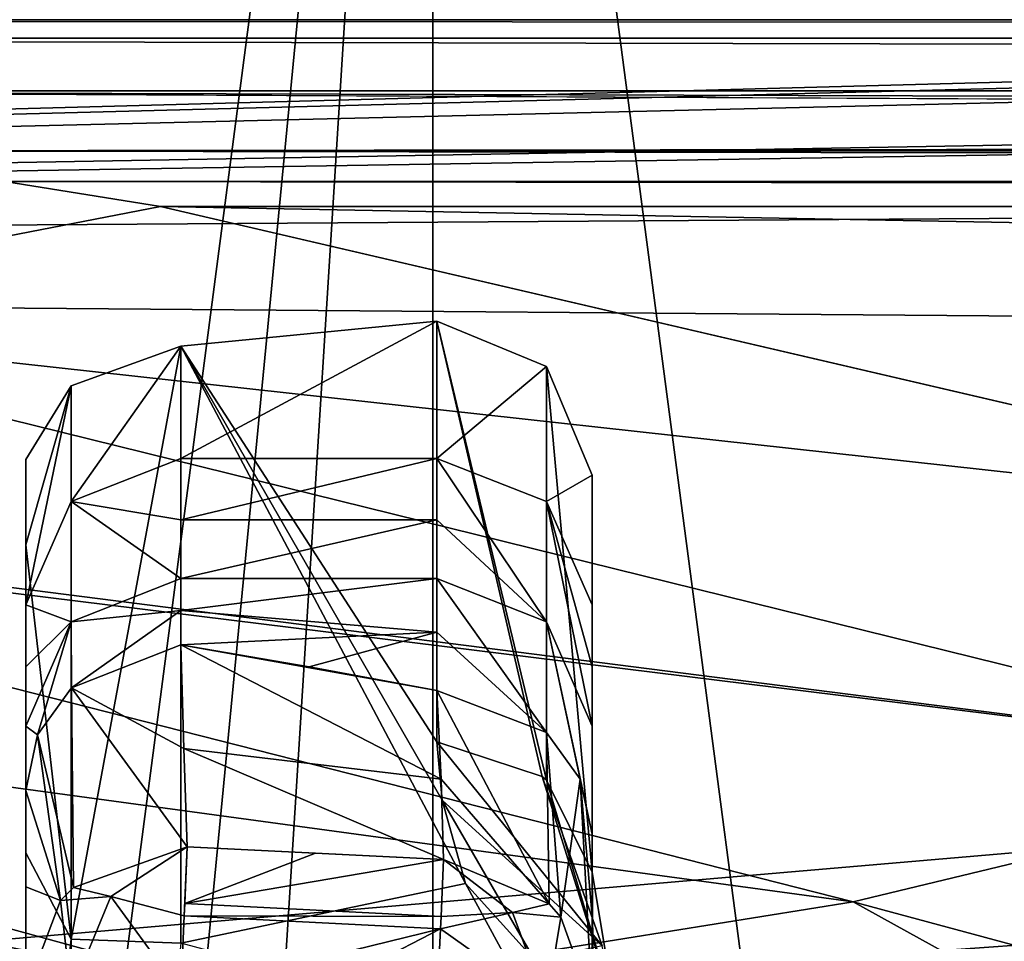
# Model space of a CAD drawing. Header units: millimetres. Extents: x -110 to 163, y -50 to 19.
# Tile 143 of 256: x -61 to -55, y -2 to 4. Entities that reach past the tile are written whole.
import ezdxf

# ---------------------------------------------------------------- set-up
doc = ezdxf.new("R2010")
doc.units = ezdxf.units.MM
doc.header["$LTSCALE"] = 65.185185
for name, color, linetype in [('144', 7, 'CONTINUOUS'), ('157', 7, 'CONTINUOUS'), ('158', 7, 'CONTINUOUS'), ('159', 7, 'CONTINUOUS'), ('160', 7, 'CONTINUOUS'), ('161', 7, 'CONTINUOUS'), ('162', 7, 'CONTINUOUS'), ('163', 7, 'CONTINUOUS'), ('164', 7, 'CONTINUOUS'), ('165', 7, 'CONTINUOUS'), ('167', 7, 'CONTINUOUS'), ('168', 7, 'CONTINUOUS'), ('169', 7, 'CONTINUOUS'), ('23', 7, 'CONTINUOUS'), ('233', 7, 'CONTINUOUS'), ('30', 7, 'CONTINUOUS'), ('364', 7, 'CONTINUOUS'), ('376', 7, 'CONTINUOUS'), ('377', 7, 'CONTINUOUS'), ('6026', 7, 'CONTINUOUS'), ('6030', 7, 'CONTINUOUS'), ('6098', 7, 'CONTINUOUS'), ('61', 7, 'CONTINUOUS'), ('6120', 7, 'CONTINUOUS'), ('6140', 7, 'CONTINUOUS')]:
    doc.layers.add(name, color=color, linetype=linetype)

msp = doc.modelspace()

# ---------------------------------------------------------------- linework, layer by layer
at = {"layer": '144', "linetype": 'CONTINUOUS'}
for points in [[(-58.6, 0.0757, -9.123), (-58.6, 0.4198, -8.1313), (-60.25, 0.2139, -8.7409), (-58.6, 0.0757, -9.123)], [(-60.25, 0.2139, -8.7409), (-58.6, 0.4198, -8.1313), (-60.25, 0.4198, -8.1313), (-60.25, 0.2139, -8.7409)], [(-60.2498, -0.0074, -9.3438), (-58.6, 0.0757, -9.123), (-60.25, 0.2139, -8.7409), (-60.2498, -0.0074, -9.3438)], [(-59.423, -0.1481, -9.7032), (-58.6, 0.0757, -9.123), (-60.2498, -0.0074, -9.3438), (-59.423, -0.1481, -9.7032)], [(-58.6, -0.3001, -10.0735), (-58.6, 0.0757, -9.123), (-59.423, -0.1481, -9.7032), (-58.6, -0.3001, -10.0735)]]:
    msp.add_3dface(points, dxfattribs=at)
at = {"layer": '157', "linetype": 'CONTINUOUS'}
for points in [[(-60.25, 1.193, -5.8506), (-60.9571, 0.917, -5.7527), (-60.25, 0.7987, -6.9874), (-60.25, 1.193, -5.8506)], [(-61.25, 0.2506, -5.5163), (-60.9571, 0.1411, -8.0411), (-60.9571, 0.917, -5.7527), (-61.25, 0.2506, -5.5163)], [(-60.9571, 0.1411, -8.0411), (-60.25, 0.4198, -8.1313), (-60.9571, 0.917, -5.7527), (-60.9571, 0.1411, -8.0411)], [(-60.9571, 0.917, -5.7527), (-60.25, 0.4198, -8.1313), (-60.25, 0.7987, -6.9874), (-60.9571, 0.917, -5.7527)], [(-61.25, 0.2506, -5.5163), (-61.25, -0.1484, -6.6665), (-60.9571, 0.1411, -8.0411), (-61.25, 0.2506, -5.5163)], [(-61.25, -0.1484, -6.6665), (-61.25, -0.5316, -7.8235), (-60.9571, 0.1411, -8.0411), (-61.25, -0.1484, -6.6665)]]:
    msp.add_3dface(points, dxfattribs=at)
at = {"layer": '158', "linetype": 'CONTINUOUS'}
for points in [[(-60.25, 0.2139, -8.7409), (-60.25, 0.4198, -8.1313), (-60.9571, 0.1411, -8.0411), (-60.25, 0.2139, -8.7409)], [(-60.25, 0.2139, -8.7409), (-60.9571, 0.1411, -8.0411), (-60.9555, -0.283, -9.2502), (-60.25, 0.2139, -8.7409)], [(-60.2498, -0.0074, -9.3438), (-60.25, 0.2139, -8.7409), (-60.9555, -0.283, -9.2502), (-60.2498, -0.0074, -9.3438)], [(-60.9571, 0.1411, -8.0411), (-61.25, -0.5316, -7.8235), (-61.1735, -0.5866, -9.134), (-60.9571, 0.1411, -8.0411)], [(-60.9555, -0.283, -9.2502), (-60.9571, 0.1411, -8.0411), (-61.1735, -0.5866, -9.134), (-60.9555, -0.283, -9.2502)], [(-61.25, -0.5316, -7.8235), (-61.25, -0.7318, -8.4158), (-61.25, -0.9452, -8.9971), (-61.25, -0.5316, -7.8235)], [(-61.25, -0.5316, -7.8235), (-61.25, -0.9452, -8.9971), (-61.1735, -0.5866, -9.134), (-61.25, -0.5316, -7.8235)]]:
    msp.add_3dface(points, dxfattribs=at)
at = {"layer": '159', "linetype": 'CONTINUOUS'}
for points in [[(-60.2498, -0.0074, -9.3438), (-60.9555, -0.283, -9.2502), (-60.2304, -0.6743, -11.1159), (-60.2498, -0.0074, -9.3438)], [(-60.9555, -0.283, -9.2502), (-61.1735, -0.5866, -9.134), (-60.9428, -1.5698, -12.7466), (-60.9555, -0.283, -9.2502)], [(-60.2097, -1.3085, -12.8417), (-60.9555, -0.283, -9.2502), (-60.9428, -1.5698, -12.7466), (-60.2097, -1.3085, -12.8417)], [(-60.9555, -0.283, -9.2502), (-60.2097, -1.3085, -12.8417), (-60.2304, -0.6743, -11.1159), (-60.9555, -0.283, -9.2502)], [(-61.1735, -0.5866, -9.134), (-61.25, -0.9452, -8.9971), (-61.0261, -1.6549, -12.7156), (-61.1735, -0.5866, -9.134)], [(-60.9428, -1.5698, -12.7466), (-61.1735, -0.5866, -9.134), (-61.0261, -1.6549, -12.7156), (-60.9428, -1.5698, -12.7466)], [(-61.25, -0.9452, -8.9971), (-61.25, -1.5661, -10.6453), (-61.0261, -1.6549, -12.7156), (-61.25, -0.9452, -8.9971)], [(-61.25, -1.5661, -10.6453), (-61.25, -2.2474, -12.5), (-61.0261, -1.6549, -12.7156), (-61.25, -1.5661, -10.6453)]]:
    msp.add_3dface(points, dxfattribs=at)
at = {"layer": '160', "linetype": 'CONTINUOUS'}
for points in [[(-60.2097, -1.3085, -12.8417), (-60.9428, -1.5698, -12.7466), (-60.7025, -1.6291, -13.1426), (-60.2097, -1.3085, -12.8417)], [(-60.2097, -1.3085, -12.8417), (-60.7025, -1.6291, -13.1426), (-60.2288, -1.7531, -13.369), (-60.2097, -1.3085, -12.8417)], [(-60.2097, -1.3085, -12.8417), (-60.2288, -1.7531, -13.369), (-60.2254, -1.6743, -13.3191), (-60.2097, -1.3085, -12.8417)], [(-60.9428, -1.5698, -12.7466), (-61.0261, -1.6549, -12.7156), (-60.7025, -1.6291, -13.1426), (-60.9428, -1.5698, -12.7466)], [(-61.0261, -1.6549, -12.7156), (-60.9571, -2.2474, -13.2071), (-60.7025, -1.6291, -13.1426), (-61.0261, -1.6549, -12.7156)], [(-60.9571, -2.2474, -13.2071), (-60.25, -2.2474, -13.5), (-60.7025, -1.6291, -13.1426), (-60.9571, -2.2474, -13.2071)], [(-60.7025, -1.6291, -13.1426), (-60.25, -2.2474, -13.5), (-60.2288, -1.7531, -13.369), (-60.7025, -1.6291, -13.1426)], [(-61.25, -2.2474, -12.5), (-60.9571, -2.2474, -13.2071), (-61.0261, -1.6549, -12.7156), (-61.25, -2.2474, -12.5)]]:
    msp.add_3dface(points, dxfattribs=at)
at = {"layer": '161', "linetype": 'CONTINUOUS'}
for points in [[(-60.2097, -1.3085, -12.8417), (-60.2254, -1.6743, -13.3191), (-59.3832, -1.3482, -12.8511), (-60.2097, -1.3085, -12.8417)], [(-60.2254, -1.6743, -13.3191), (-58.5568, -1.3896, -12.8607), (-59.3832, -1.3482, -12.8511), (-60.2254, -1.6743, -13.3191)], [(-58.5568, -1.3896, -12.8607), (-60.2254, -1.6743, -13.3191), (-58.5738, -1.7566, -13.3249), (-58.5568, -1.3896, -12.8607)], [(-60.2254, -1.6743, -13.3191), (-60.2288, -1.7531, -13.369), (-58.5738, -1.7566, -13.3249), (-60.2254, -1.6743, -13.3191)], [(-60.2288, -1.7531, -13.369), (-60.25, -2.2474, -13.5), (-58.5775, -1.8358, -13.3739), (-60.2288, -1.7531, -13.369)], [(-58.5738, -1.7566, -13.3249), (-60.2288, -1.7531, -13.369), (-58.5775, -1.8358, -13.3739), (-58.5738, -1.7566, -13.3249)], [(-58.5775, -1.8358, -13.3739), (-60.25, -2.2474, -13.5), (-59.44, -2.283, -13.5), (-58.5775, -1.8358, -13.3739)], [(-58.6, -2.3213, -13.5), (-58.5775, -1.8358, -13.3739), (-59.44, -2.283, -13.5), (-58.6, -2.3213, -13.5)]]:
    msp.add_3dface(points, dxfattribs=at)
at = {"layer": '162', "linetype": 'CONTINUOUS'}
for points in [[(-58.5568, -1.3896, -12.8607), (-58.5738, -1.7566, -13.3249), (-58.1121, -1.7303, -13.1425), (-58.5568, -1.3896, -12.8607)], [(-58.5568, -1.3896, -12.8607), (-58.1121, -1.7303, -13.1425), (-57.8777, -1.6763, -12.7497), (-58.5568, -1.3896, -12.8607)], [(-58.1121, -1.7303, -13.1425), (-57.801, -1.7605, -12.7171), (-57.8777, -1.6763, -12.7497), (-58.1121, -1.7303, -13.1425)], [(-58.5775, -1.8358, -13.3739), (-57.8929, -2.3213, -13.2071), (-58.1121, -1.7303, -13.1425), (-58.5775, -1.8358, -13.3739)], [(-58.5738, -1.7566, -13.3249), (-58.5775, -1.8358, -13.3739), (-58.1121, -1.7303, -13.1425), (-58.5738, -1.7566, -13.3249)], [(-58.1121, -1.7303, -13.1425), (-57.8929, -2.3213, -13.2071), (-57.801, -1.7605, -12.7171), (-58.1121, -1.7303, -13.1425)], [(-57.8929, -2.3213, -13.2071), (-57.6, -2.3213, -12.5), (-57.801, -1.7605, -12.7171), (-57.8929, -2.3213, -13.2071)], [(-58.6, -2.3213, -13.5), (-57.8929, -2.3213, -13.2071), (-58.5775, -1.8358, -13.3739), (-58.6, -2.3213, -13.5)]]:
    msp.add_3dface(points, dxfattribs=at)
at = {"layer": '163', "linetype": 'CONTINUOUS'}
for points in [[(-57.8777, -1.6763, -12.7497), (-58.6, -0.3001, -10.0735), (-58.5737, -0.8716, -11.5276), (-57.8777, -1.6763, -12.7497)], [(-58.6, -0.3001, -10.0735), (-57.8777, -1.6763, -12.7497), (-57.8938, -0.5708, -9.9639), (-58.6, -0.3001, -10.0735)], [(-57.8777, -1.6763, -12.7497), (-57.801, -1.7605, -12.7171), (-57.8938, -0.5708, -9.9639), (-57.8777, -1.6763, -12.7497)], [(-57.8938, -0.5708, -9.9639), (-57.801, -1.7605, -12.7171), (-57.6764, -0.8715, -9.8412), (-57.8938, -0.5708, -9.9639)], [(-58.5568, -1.3896, -12.8607), (-57.8777, -1.6763, -12.7497), (-58.5737, -0.8716, -11.5276), (-58.5568, -1.3896, -12.8607)], [(-57.801, -1.7605, -12.7171), (-57.6, -2.3213, -12.5), (-57.6764, -0.8715, -9.8412), (-57.801, -1.7605, -12.7171)], [(-57.6, -2.3213, -12.5), (-57.6, -1.7555, -11.0428), (-57.6764, -0.8715, -9.8412), (-57.6, -2.3213, -12.5)], [(-57.6, -1.7555, -11.0428), (-57.6, -1.227, -9.6979), (-57.6764, -0.8715, -9.8412), (-57.6, -1.7555, -11.0428)]]:
    msp.add_3dface(points, dxfattribs=at)
at = {"layer": '164', "linetype": 'CONTINUOUS'}
for points in [[(-58.6, 0.4198, -8.1313), (-58.6, 0.0757, -9.123), (-57.8938, -0.5708, -9.9639), (-58.6, 0.4198, -8.1313)], [(-58.6, 0.4198, -8.1313), (-57.8938, -0.5708, -9.9639), (-57.8929, 0.1411, -8.0411), (-58.6, 0.4198, -8.1313)], [(-57.8938, -0.5708, -9.9639), (-57.6764, -0.8715, -9.8412), (-57.8929, 0.1411, -8.0411), (-57.8938, -0.5708, -9.9639)], [(-57.6, -1.227, -9.6979), (-57.6, -0.5316, -7.8235), (-57.8929, 0.1411, -8.0411), (-57.6, -1.227, -9.6979)], [(-57.6764, -0.8715, -9.8412), (-57.6, -1.227, -9.6979), (-57.8929, 0.1411, -8.0411), (-57.6764, -0.8715, -9.8412)], [(-58.6, 0.0757, -9.123), (-58.6, -0.3001, -10.0735), (-57.8938, -0.5708, -9.9639), (-58.6, 0.0757, -9.123)], [(-57.6, -1.227, -9.6979), (-57.6, -0.8618, -8.775), (-57.6, -0.5316, -7.8235), (-57.6, -1.227, -9.6979)]]:
    msp.add_3dface(points, dxfattribs=at)
at = {"layer": '165', "linetype": 'CONTINUOUS'}
for points in [[(-58.6, 1.193, -5.8506), (-57.8929, 0.1411, -8.0411), (-57.8929, 0.917, -5.7527), (-58.6, 1.193, -5.8506)], [(-57.8929, 0.1411, -8.0411), (-58.6, 1.193, -5.8506), (-58.6, 0.7987, -6.9874), (-57.8929, 0.1411, -8.0411)], [(-57.6, -0.5316, -7.8235), (-57.6, -0.1484, -6.6665), (-57.8929, 0.917, -5.7527), (-57.6, -0.5316, -7.8235)], [(-57.8929, 0.1411, -8.0411), (-57.6, -0.5316, -7.8235), (-57.8929, 0.917, -5.7527), (-57.8929, 0.1411, -8.0411)], [(-57.6, -0.1484, -6.6665), (-57.6, 0.2506, -5.5163), (-57.8929, 0.917, -5.7527), (-57.6, -0.1484, -6.6665)], [(-58.6, 0.4198, -8.1313), (-57.8929, 0.1411, -8.0411), (-58.6, 0.7987, -6.9874), (-58.6, 0.4198, -8.1313)]]:
    msp.add_3dface(points, dxfattribs=at)
at = {"layer": '167', "linetype": 'CONTINUOUS'}
for points in [[(-60.9571, 0.917, -5.7527), (-60.25, 1.193, -5.8506), (-60.25, 1.9166, 3.1366), (-60.9571, 0.917, -5.7527)], [(-60.9571, 1.6625, 2.8908), (-60.9571, 0.917, -5.7527), (-60.25, 1.9166, 3.1366), (-60.9571, 1.6625, 2.8908)], [(-60.9571, -1.9039, 10.7995), (-60.9571, 1.6625, 2.8908), (-60.25, 1.9166, 3.1366), (-60.9571, -1.9039, 10.7995)], [(-60.25, -1.9299, 11.2912), (-60.9571, -1.9039, 10.7995), (-60.25, 1.9166, 3.1366), (-60.25, -1.9299, 11.2912)], [(-61.25, 0.6381, 4.2693), (-61.25, 1.1871, -0.6533), (-60.9571, 1.6625, 2.8908), (-61.25, 0.6381, 4.2693)], [(-60.9571, -1.9039, 10.7995), (-61.25, 0.6381, 4.2693), (-60.9571, 1.6625, 2.8908), (-60.9571, -1.9039, 10.7995)], [(-61.25, 1.1871, -0.6533), (-61.25, 0.2506, -5.5163), (-60.9571, 1.6625, 2.8908), (-61.25, 1.1871, -0.6533)], [(-61.25, 0.2506, -5.5163), (-60.9571, 0.917, -5.7527), (-60.9571, 1.6625, 2.8908), (-61.25, 0.2506, -5.5163)], [(-61.25, -1.3471, 8.8071), (-61.25, 0.6381, 4.2693), (-60.9571, -1.9039, 10.7995), (-61.25, -1.3471, 8.8071)], [(-61.25, -4.5896, 12.5514), (-61.25, -1.3471, 8.8071), (-60.9571, -1.9039, 10.7995), (-61.25, -4.5896, 12.5514)], [(-60.9571, -8.8756, 15.9628), (-61.25, -4.5896, 12.5514), (-60.9571, -1.9039, 10.7995), (-60.9571, -8.8756, 15.9628)], [(-60.9571, -8.8756, 15.9628), (-60.9571, -1.9039, 10.7995), (-60.25, -1.9299, 11.2912), (-60.9571, -8.8756, 15.9628)]]:
    msp.add_3dface(points, dxfattribs=at)
at = {"layer": '168', "linetype": 'CONTINUOUS'}
for points in [[(-58.6, 2.0783, 2.0606), (-58.6, 1.193, -5.8506), (-57.8929, 1.7874, 2.0261), (-58.6, 2.0783, 2.0606)], [(-58.6, -0.6325, 9.5455), (-58.6, 2.0783, 2.0606), (-57.9216, -0.8549, 9.4007), (-58.6, -0.6325, 9.5455)], [(-57.9216, -0.8549, 9.4007), (-58.6, 2.0783, 2.0606), (-57.8929, -0.878, 9.3857), (-57.9216, -0.8549, 9.4007)], [(-57.8929, -0.878, 9.3857), (-58.6, 2.0783, 2.0606), (-57.8929, 1.7874, 2.0261), (-57.8929, -0.878, 9.3857)], [(-58.6, 1.193, -5.8506), (-57.8929, 0.917, -5.7527), (-57.8929, 1.7874, 2.0261), (-58.6, 1.193, -5.8506)], [(-57.6, 1.0852, 1.9429), (-57.6, -1.4707, 9), (-57.8929, 1.7874, 2.0261), (-57.6, 1.0852, 1.9429)], [(-57.8929, 0.917, -5.7527), (-57.6, 1.0852, 1.9429), (-57.8929, 1.7874, 2.0261), (-57.8929, 0.917, -5.7527)], [(-57.6, -1.4707, 9), (-57.8929, -0.878, 9.3857), (-57.8929, 1.7874, 2.0261), (-57.6, -1.4707, 9)], [(-57.6, 0.2506, -5.5163), (-57.6, 1.0852, 1.9429), (-57.8929, 0.917, -5.7527), (-57.6, 0.2506, -5.5163)]]:
    msp.add_3dface(points, dxfattribs=at)
at = {"layer": '169', "linetype": 'CONTINUOUS'}
for points in [[(-58.6, -0.6325, 9.5455), (-57.9216, -0.8549, 9.4007), (-57.5349, -1.9456, 10.6182), (-58.6, -0.6325, 9.5455)], [(-58.5658, -1.0077, 10.0986), (-58.6, -0.6325, 9.5455), (-57.5349, -1.9456, 10.6182), (-58.5658, -1.0077, 10.0986)], [(-57.4521, -2.3622, 9.9302), (-57.9216, -0.8549, 9.4007), (-57.8929, -0.878, 9.3857), (-57.4521, -2.3622, 9.9302)], [(-57.9216, -0.8549, 9.4007), (-57.4521, -2.3622, 9.9302), (-57.5349, -1.9456, 10.6182), (-57.9216, -0.8549, 9.4007)], [(-57.6, -1.4707, 9), (-57.4521, -2.3622, 9.9302), (-57.8929, -0.878, 9.3857), (-57.6, -1.4707, 9)], [(-58.5658, -1.0077, 10.0986), (-57.9699, -2.0377, 11.3817), (-58.4153, -1.5455, 10.8196), (-58.5658, -1.0077, 10.0986)], [(-57.9699, -2.0377, 11.3817), (-58.5658, -1.0077, 10.0986), (-57.5349, -1.9456, 10.6182), (-57.9699, -2.0377, 11.3817)], [(-58.4153, -1.5455, 10.8196), (-57.9699, -2.0377, 11.3817), (-57.8568, -2.5703, 12.0086), (-58.4153, -1.5455, 10.8196)]]:
    msp.add_3dface(points, dxfattribs=at)
at = {"layer": '23', "linetype": 'CONTINUOUS'}
for points in [[(-61.25, 1.1871, -0.6533), (-61.25, 0.6381, 4.2693), (-61.25, 0.2506, -5.5163), (-61.25, 1.1871, -0.6533)], [(-61.25, 0.6381, 4.2693), (-61.25, -1.3471, 8.8071), (-61.25, 0.2506, -5.5163), (-61.25, 0.6381, 4.2693)], [(-61.25, 0.2506, -5.5163), (-61.25, -1.3471, 8.8071), (-61.25, -0.1484, -6.6665), (-61.25, 0.2506, -5.5163)], [(-61.25, -0.1484, -6.6665), (-61.25, -1.3471, 8.8071), (-61.25, -0.5316, -7.8235), (-61.25, -0.1484, -6.6665)], [(-61.25, -0.5316, -7.8235), (-61.25, -1.3471, 8.8071), (-61.25, -0.7318, -8.4158), (-61.25, -0.5316, -7.8235)], [(-61.25, -0.7318, -8.4158), (-61.25, -1.3471, 8.8071), (-61.25, -0.9452, -8.9971), (-61.25, -0.7318, -8.4158)], [(-61.25, -0.9452, -8.9971), (-61.25, -1.3471, 8.8071), (-61.25, -1.5661, -10.6453), (-61.25, -0.9452, -8.9971)], [(-61.25, -1.3471, 8.8071), (-61.25, -4.5896, 12.5514), (-61.25, -1.5661, -10.6453), (-61.25, -1.3471, 8.8071)], [(-61.25, -1.5661, -10.6453), (-61.25, -4.5896, 12.5514), (-61.25, -2.2474, -12.5), (-61.25, -1.5661, -10.6453)]]:
    msp.add_3dface(points, dxfattribs=at)
at = {"layer": '233', "color": 7, "linetype": 'CONTINUOUS', "true_color": 0x0303ff}
for points in [[(-103, 5.2), (-98, 5.2), (75, 4.0204, -6.8536), (-103, 5.2)], [(-75, 4.0204, -6.8536), (-103, 5.2), (75, 4.0204, -6.8536), (-75, 4.0204, -6.8536)], [(-98, 5.2), (105.6, 5.2), (75, 4.0204, -6.8536), (-98, 5.2)], [(-98, 2.4535, 10.25), (-0.9638, 5.0808, 2.2076), (-98, 5.2), (-98, 2.4535, 10.25)], [(-4.5919, 4.8966, 3.5139), (-0.9638, 5.0808, 2.2076), (-98, 2.4535, 10.25), (-4.5919, 4.8966, 3.5139)], [(-7.0038, 4.6376, 4.7688), (-4.5919, 4.8966, 3.5139), (-98, 2.4535, 10.25), (-7.0038, 4.6376, 4.7688)], [(-10.8261, 3.9888, 6.942), (-7.0038, 4.6376, 4.7688), (-98, 2.4535, 10.25), (-10.8261, 3.9888, 6.942)], [(-11.4504, 3.8531, 7.3081), (-10.8261, 3.9888, 6.942), (-98, 2.4535, 10.25), (-11.4504, 3.8531, 7.3081)], [(-14.6653, 3.0075, 9.2242), (-11.4504, 3.8531, 7.3081), (-98, 2.4535, 10.25), (-14.6653, 3.0075, 9.2242)], [(-18.0321, 1.8195, 11.277), (-14.6653, 3.0075, 9.2242), (-98, 2.4535, 10.25), (-18.0321, 1.8195, 11.277)], [(-98, -5.05, 17.7535), (-18.0321, 1.8195, 11.277), (-98, 2.4535, 10.25), (-98, -5.05, 17.7535)], [(-20.8828, 0.507, 13.0533), (-18.0321, 1.8195, 11.277), (-98, -5.05, 17.7535), (-20.8828, 0.507, 13.0533)], [(-22.3385, -0.3038, 13.9773), (-20.8828, 0.507, 13.0533), (-98, -5.05, 17.7535), (-22.3385, -0.3038, 13.9773)], [(-23.2392, -0.8651, 14.5562), (-22.3385, -0.3038, 13.9773), (-98, -5.05, 17.7535), (-23.2392, -0.8651, 14.5562)], [(-25.947, -2.9271, 16.345), (-23.2392, -0.8651, 14.5562), (-98, -5.05, 17.7535), (-25.947, -2.9271, 16.345)]]:
    msp.add_3dface(points, dxfattribs=at)
at = {"layer": '30', "linetype": 'CONTINUOUS'}
for points in [[(-57.6, -0.8618, -8.775), (-57.6, -1.227, -9.6979), (-57.6, 1.0852, 1.9429), (-57.6, -0.8618, -8.775)], [(-57.6, 1.0852, 1.9429), (-57.6, -1.227, -9.6979), (-57.6, -1.4707, 9), (-57.6, 1.0852, 1.9429)], [(-57.6, -0.5316, -7.8235), (-57.6, -0.8618, -8.775), (-57.6, 1.0852, 1.9429), (-57.6, -0.5316, -7.8235)], [(-57.6, -0.1484, -6.6665), (-57.6, -0.5316, -7.8235), (-57.6, 1.0852, 1.9429), (-57.6, -0.1484, -6.6665)], [(-57.6, 0.2506, -5.5163), (-57.6, -0.1484, -6.6665), (-57.6, 1.0852, 1.9429), (-57.6, 0.2506, -5.5163)], [(-57.6, -1.227, -9.6979), (-57.6, -1.7555, -11.0428), (-57.6, -1.4707, 9), (-57.6, -1.227, -9.6979)], [(-57.6, -1.7555, -11.0428), (-57.6, -2.3213, -12.5), (-57.6, -1.4707, 9), (-57.6, -1.7555, -11.0428)], [(-57.6, -1.4707, 9), (-57.6, -2.3213, -12.5), (-57.6, -4.3005, 0.1084), (-57.6, -1.4707, 9)], [(-57.6, -5.2231, 9), (-57.6, -1.4707, 9), (-57.6, -4.8793, 3.5227), (-57.6, -5.2231, 9)], [(-57.6, -4.8793, 3.5227), (-57.6, -1.4707, 9), (-57.6, -4.3005, 0.1084), (-57.6, -4.8793, 3.5227)]]:
    msp.add_3dface(points, dxfattribs=at)
at = {"layer": '364', "linetype": 'CONTINUOUS'}
for points in [[(-60.3815, 2.8169, -10.3589), (-64.039, 2.1089, -12.4543), (-61.3855, 2.9793, -9.9183), (-60.3815, 2.8169, -10.3589)], [(-51.324, 0.7087, -14.6695), (-64.039, 2.1089, -12.4543), (-60.3815, 2.8169, -10.3589), (-51.324, 0.7087, -14.6695)], [(-64.039, 2.1089, -12.4543), (-52.2969, -0.7917, -17.7319), (-65.9277, 0.9461, -16.5778), (-64.039, 2.1089, -12.4543)], [(-52.2969, -0.7917, -17.7319), (-64.039, 2.1089, -12.4543), (-51.324, 0.7087, -14.6695), (-52.2969, -0.7917, -17.7319)], [(-66.0066, 0.9037, -16.7506), (-55.917, -1.6622, -20.3258), (-67.9574, -0.0244, -21.2122), (-66.0066, 0.9037, -16.7506)], [(-65.9277, 0.9461, -16.5778), (-52.2969, -0.7917, -17.7319), (-66.0066, 0.9037, -16.7506), (-65.9277, 0.9461, -16.5778)], [(-66.0066, 0.9037, -16.7506), (-52.2969, -0.7917, -17.7319), (-55.917, -1.6622, -20.3258), (-66.0066, 0.9037, -16.7506)], [(-67.9574, -0.0244, -21.2122), (-59.7433, -2.2776, -23.1475), (-68.9882, -0.4305, -23.849), (-67.9574, -0.0244, -21.2122)], [(-67.9574, -0.0244, -21.2122), (-55.917, -1.6622, -20.3258), (-59.7433, -2.2776, -23.1475), (-67.9574, -0.0244, -21.2122)], [(-68.9882, -0.4305, -23.849), (-59.7433, -2.2776, -23.1475), (-69.6164, -0.6506, -25.6378), (-68.9882, -0.4305, -23.849)], [(-69.6164, -0.6506, -25.6378), (-59.7433, -2.2776, -23.1475), (-63.177, -2.713, -26.4362), (-69.6164, -0.6506, -25.6378)], [(-52.2969, -0.7917, -17.7319), (-44.064, -4.8554, -21.449), (-55.917, -1.6622, -20.3258), (-52.2969, -0.7917, -17.7319)], [(-55.917, -1.6622, -20.3258), (-48.9394, -5.5202, -22.878), (-59.7433, -2.2776, -23.1475), (-55.917, -1.6622, -20.3258)], [(-55.917, -1.6622, -20.3258), (-44.064, -4.8554, -21.449), (-48.9394, -5.5202, -22.878), (-55.917, -1.6622, -20.3258)]]:
    msp.add_3dface(points, dxfattribs=at)
at = {"layer": '376', "linetype": 'CONTINUOUS'}
for points in [[(-75, 4.0204, -6.8536), (75, 4.0204, -6.8536), (70.3332, 3.9008, -7.1931), (-75, 4.0204, -6.8536)], [(-75, 4.0204, -6.8536), (70.3332, 3.9008, -7.1931), (-70.3332, 3.9008, -7.1931), (-75, 4.0204, -6.8536)], [(70.3332, 3.9008, -7.1931), (65.8892, 3.5614, -8.1832), (-70.3332, 3.9008, -7.1931), (70.3332, 3.9008, -7.1931)], [(65.8892, 3.5614, -8.1832), (-65.8892, 3.5614, -8.1832), (-70.3332, 3.9008, -7.1931), (65.8892, 3.5614, -8.1832)], [(65.8892, 3.5614, -8.1832), (62.6944, 3.1752, -9.3643), (-65.8892, 3.5614, -8.1832), (65.8892, 3.5614, -8.1832)], [(-65.8892, 3.5614, -8.1832), (62.6944, 3.1752, -9.3643), (0, 3.2484, -9.1344), (-65.8892, 3.5614, -8.1832)], [(-62.6944, 3.1752, -9.3643), (-65.8892, 3.5614, -8.1832), (0, 3.2484, -9.1344), (-62.6944, 3.1752, -9.3643)]]:
    msp.add_3dface(points, dxfattribs=at)
at = {"layer": '377', "linetype": 'CONTINUOUS'}
for points in [[(62.6944, 3.1752, -9.3643), (-62.6944, 3.1752, -9.3643), (0, 3.2484, -9.1344), (62.6944, 3.1752, -9.3643)], [(62.6944, 3.1752, -9.3643), (61.3855, 2.9793, -9.9183), (-62.6944, 3.1752, -9.3643), (62.6944, 3.1752, -9.3643)], [(61.3855, 2.9793, -9.9183), (-61.3855, 2.9793, -9.9183), (-62.6944, 3.1752, -9.3643), (61.3855, 2.9793, -9.9183)], [(61.3855, 2.9793, -9.9183), (60.3815, 2.8169, -10.3589), (-61.3855, 2.9793, -9.9183), (61.3855, 2.9793, -9.9183)], [(60.3815, 2.8169, -10.3589), (-60.3815, 2.8169, -10.3589), (-61.3855, 2.9793, -9.9183), (60.3815, 2.8169, -10.3589)], [(60.3815, 2.8169, -10.3589), (51.324, 0.7087, -14.6695), (-60.3815, 2.8169, -10.3589), (60.3815, 2.8169, -10.3589)], [(51.324, 0.7087, -14.6695), (-51.324, 0.7087, -14.6695), (-60.3815, 2.8169, -10.3589), (51.324, 0.7087, -14.6695)]]:
    msp.add_3dface(points, dxfattribs=at)
at = {"layer": '6026', "linetype": 'CONTINUOUS'}
for points in [[(-66.5244, 16.3343, -52), (-58.6255, 13.0626, -52), (-61.7804, -11.0045, -52), (-66.5244, 16.3343, -52)], [(-58.6255, 13.0626, -52), (-58.6255, -43.6626, -52), (-61.7804, -19.5955, -52), (-58.6255, 13.0626, -52)], [(-61.7804, -11.0045, -52), (-58.6255, 13.0626, -52), (-61.7804, -19.5955, -52), (-61.7804, -11.0045, -52)], [(-51.8425, 7.858, -52), (-58.6255, -43.6626, -52), (-58.6255, 13.0626, -52), (-51.8425, 7.858, -52)], [(-51.8425, -38.458, -52), (-58.6255, -43.6626, -52), (-51.8425, 7.858, -52), (-51.8425, -38.458, -52)]]:
    msp.add_3dface(points, dxfattribs=at)
at = {"layer": '6030', "linetype": 'CONTINUOUS'}
for points in [[(-65.9228, -2.1241, -51.5), (-60.05, -9.5993, -51.5), (-66.5244, 16.3343, -51.5), (-65.9228, -2.1241, -51.5)], [(-66.5244, 16.3343, -51.5), (-60.05, -9.5993, -51.5), (-58.6255, 13.0626, -51.5), (-66.5244, 16.3343, -51.5)], [(-58.6255, 13.0626, -51.5), (-60.05, -9.5993, -51.5), (-58.6255, -43.6626, -51.5), (-58.6255, 13.0626, -51.5)], [(-51.8425, 7.858, -51.5), (-58.6255, 13.0626, -51.5), (-51.8425, -38.458, -51.5), (-51.8425, 7.858, -51.5)], [(-51.8425, -38.458, -51.5), (-58.6255, 13.0626, -51.5), (-58.6255, -43.6626, -51.5), (-51.8425, -38.458, -51.5)]]:
    msp.add_3dface(points, dxfattribs=at)
at = {"layer": '6098', "linetype": 'CONTINUOUS'}
for points in [[(-58.6, -0.3001, -10.0735), (-59.423, -0.1481, -9.7032), (-60.2498, -0.0074, -9.3438), (-58.6, -0.3001, -10.0735)], [(-58.6, -0.3001, -10.0735), (-60.2498, -0.0074, -9.3438), (-58.5737, -0.8716, -11.5276), (-58.6, -0.3001, -10.0735)], [(-60.2498, -0.0074, -9.3438), (-60.2304, -0.6743, -11.1159), (-58.5737, -0.8716, -11.5276), (-60.2498, -0.0074, -9.3438)], [(-60.2304, -0.6743, -11.1159), (-60.2097, -1.3085, -12.8417), (-58.5568, -1.3896, -12.8607), (-60.2304, -0.6743, -11.1159)], [(-60.2304, -0.6743, -11.1159), (-58.5568, -1.3896, -12.8607), (-58.5737, -0.8716, -11.5276), (-60.2304, -0.6743, -11.1159)], [(-58.5568, -1.3896, -12.8607), (-60.2097, -1.3085, -12.8417), (-59.3832, -1.3482, -12.8511), (-58.5568, -1.3896, -12.8607)]]:
    msp.add_3dface(points, dxfattribs=at)
at = {"layer": '61', "linetype": 'CONTINUOUS'}
for points in [[(-57.6, -1.4707, 9), (-57.6, -5.2231, 9), (-57.5229, -10.0671, 9.6756), (-57.6, -1.4707, 9)], [(-57.6, -1.4707, 9), (-57.5229, -10.0671, 9.6756), (-57.4521, -2.3622, 9.9302), (-57.6, -1.4707, 9)]]:
    msp.add_3dface(points, dxfattribs=at)
at = {"layer": '6120', "linetype": 'CONTINUOUS'}
for points in [[(-60.25, 1.193, -5.8506), (-60.25, 0.7987, -6.9874), (-58.6, 1.193, -5.8506), (-60.25, 1.193, -5.8506)], [(-58.6, 1.193, -5.8506), (-60.25, 0.7987, -6.9874), (-58.6, 0.7987, -6.9874), (-58.6, 1.193, -5.8506)], [(-60.25, 0.4198, -8.1313), (-58.6, 0.4198, -8.1313), (-58.6, 0.7987, -6.9874), (-60.25, 0.4198, -8.1313)], [(-60.25, 0.7987, -6.9874), (-60.25, 0.4198, -8.1313), (-58.6, 0.7987, -6.9874), (-60.25, 0.7987, -6.9874)]]:
    msp.add_3dface(points, dxfattribs=at)
at = {"layer": '6140', "linetype": 'CONTINUOUS'}
for points in [[(-60.25, 1.193, -5.8506), (-58.6, 1.193, -5.8506), (-58.6, 2.0783, 2.0606), (-60.25, 1.193, -5.8506)], [(-60.25, 1.9166, 3.1366), (-60.25, 1.193, -5.8506), (-58.6, 2.0783, 2.0606), (-60.25, 1.9166, 3.1366)], [(-60.25, 1.9166, 3.1366), (-58.6, 2.0783, 2.0606), (-58.6, -0.6325, 9.5455), (-60.25, 1.9166, 3.1366)], [(-60.25, -1.9299, 11.2912), (-60.25, 1.9166, 3.1366), (-58.4153, -1.5455, 10.8196), (-60.25, -1.9299, 11.2912)], [(-60.25, 1.9166, 3.1366), (-58.6, -0.6325, 9.5455), (-58.5658, -1.0077, 10.0986), (-60.25, 1.9166, 3.1366)], [(-60.25, 1.9166, 3.1366), (-58.5658, -1.0077, 10.0986), (-58.4153, -1.5455, 10.8196), (-60.25, 1.9166, 3.1366)], [(-60.25, -1.9299, 11.2912), (-58.4153, -1.5455, 10.8196), (-57.8568, -2.5703, 12.0086), (-60.25, -1.9299, 11.2912)]]:
    msp.add_3dface(points, dxfattribs=at)

doc.saveas('drawing.dxf')
